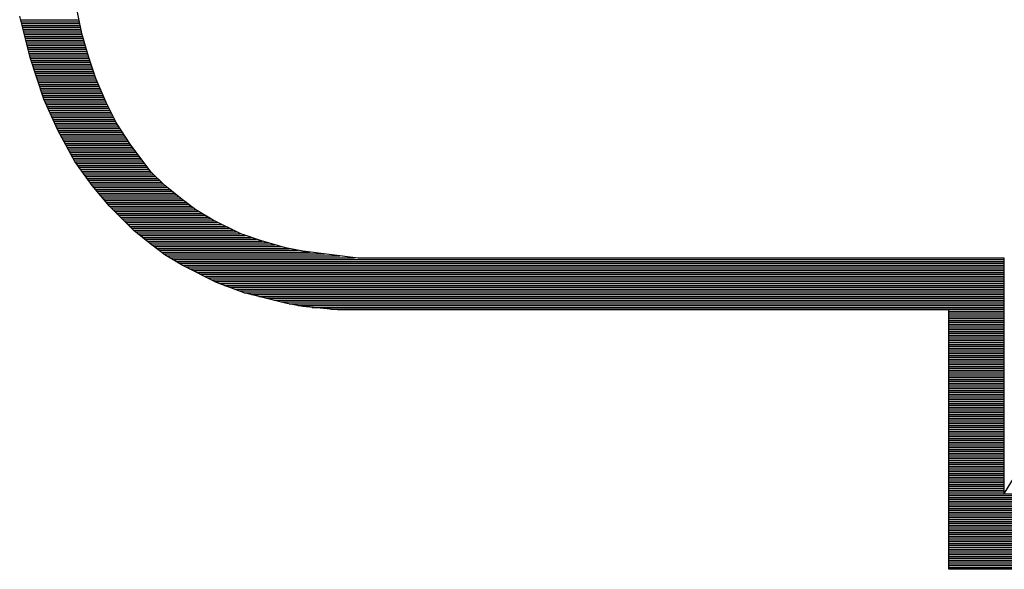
# Model space of a CAD drawing. Extents: x -59 to 351, y -56 to 231.
# Tile 14 of 34: x 4.99 to 7.6, y 27.39 to 28.84. Entities that reach past the tile are written whole.
import ezdxf

# ---------------------------------------------------------------- set-up
doc = ezdxf.new("R2010")
doc.units = 0
doc.layers.add('BG_SILKSCREEN_BOTTOM', color=23, linetype='CONTINUOUS')

msp = doc.modelspace()

# ---------------------------------------------------------------- linework, layer by layer
at = {"layer": 'BG_SILKSCREEN_BOTTOM'}
for points in [[(8.463915, 29.008045), (7.595235, 27.590725)], [(5.153787, 28.806877), (5.135499, 28.898317)], [(5.016627, 28.742869), (4.989195, 28.852597)], [(4.991633, 28.842843), (5.146624, 28.842843)], [(4.992853, 28.837966), (5.147564, 28.837966)], [(4.994072, 28.833089), (5.148555, 28.833089)], [(4.995291, 28.828213), (5.14952, 28.828213)], [(4.99651, 28.823336), (5.15051, 28.823336)], [(4.997729, 28.818459), (5.151501, 28.818459)], [(4.998949, 28.813582), (5.152441, 28.813582)], [(5.000168, 28.808705), (5.153431, 28.808705)], [(5.001387, 28.803829), (5.154701, 28.803829)], [(5.172075, 28.742869), (5.153787, 28.806877)], [(5.002606, 28.798952), (5.156073, 28.798952)], [(5.003825, 28.794075), (5.157445, 28.794075)], [(5.005045, 28.789198), (5.158842, 28.789198)], [(5.006264, 28.784321), (5.160264, 28.784321)], [(5.007483, 28.779445), (5.161661, 28.779445)], [(5.008702, 28.774568), (5.163033, 28.774568)], [(5.009921, 28.769691), (5.164455, 28.769691)], [(5.011141, 28.764814), (5.165827, 28.764814)], [(5.01236, 28.759937), (5.167198, 28.759937)], [(5.013579, 28.755061), (5.168595, 28.755061)], [(5.014798, 28.750184), (5.170018, 28.750184)], [(5.016017, 28.745307), (5.171415, 28.745307)], [(5.053203, 28.633141), (5.016627, 28.742869)], [(5.017465, 28.74043), (5.172913, 28.74043)], [(5.019065, 28.735553), (5.174513, 28.735553)], [(5.020742, 28.730677), (5.17619, 28.730677)], [(5.022342, 28.7258), (5.17779, 28.7258)], [(5.190363, 28.688005), (5.172075, 28.742869)], [(5.023942, 28.720923), (5.17939, 28.720923)], [(5.025619, 28.716046), (5.181067, 28.716046)], [(5.027219, 28.711169), (5.182667, 28.711169)], [(5.028819, 28.706293), (5.184267, 28.706293)], [(5.030495, 28.701416), (5.185943, 28.701416)], [(5.032096, 28.696539), (5.187544, 28.696539)], [(5.033696, 28.691662), (5.189144, 28.691662)], [(5.035372, 28.686785), (5.190922, 28.686785)], [(5.036972, 28.681909), (5.192979, 28.681909)], [(5.038573, 28.677032), (5.195087, 28.677032)], [(5.217795, 28.623997), (5.190363, 28.688005)], [(5.040249, 28.672155), (5.19717, 28.672155)], [(5.041849, 28.667278), (5.199278, 28.667278)], [(5.043449, 28.662401), (5.201336, 28.662401)], [(5.045126, 28.657525), (5.203469, 28.657525)], [(5.046726, 28.652648), (5.205552, 28.652648)], [(5.048326, 28.647771), (5.20761, 28.647771)], [(5.050003, 28.642894), (5.209718, 28.642894)], [(5.051603, 28.638017), (5.211801, 28.638017)], [(5.089779, 28.550845), (5.053203, 28.633141)], [(5.053203, 28.633141), (5.213909, 28.633141)], [(5.055413, 28.628264), (5.215966, 28.628264)], [(5.057572, 28.623387), (5.2181, 28.623387)], [(5.245227, 28.569133), (5.217795, 28.623997)], [(5.059756, 28.61851), (5.220538, 28.61851)], [(5.06189, 28.613633), (5.222977, 28.613633)], [(5.064049, 28.608757), (5.225415, 28.608757)], [(5.066233, 28.60388), (5.227853, 28.60388)], [(5.068392, 28.599003), (5.230292, 28.599003)], [(5.070577, 28.594126), (5.23273, 28.594126)], [(5.07271, 28.589249), (5.235169, 28.589249)], [(5.07492, 28.584373), (5.237607, 28.584373)], [(5.077079, 28.579496), (5.240045, 28.579496)], [(5.079263, 28.574619), (5.242484, 28.574619)], [(5.081397, 28.569742), (5.244922, 28.569742)], [(5.281803, 28.514269), (5.245227, 28.569133)], [(5.083556, 28.564865), (5.248123, 28.564865)], [(5.08574, 28.559989), (5.251323, 28.559989)], [(5.087899, 28.555112), (5.2546, 28.555112)], [(5.135499, 28.468549), (5.089779, 28.550845)], [(5.09016, 28.550235), (5.257876, 28.550235)], [(5.092827, 28.545358), (5.261077, 28.545358)], [(5.09557, 28.540481), (5.264353, 28.540481)], [(5.098263, 28.535605), (5.26763, 28.535605)], [(5.10098, 28.530728), (5.27083, 28.530728)], [(5.103673, 28.525851), (5.274107, 28.525851)], [(5.106391, 28.520974), (5.277383, 28.520974)], [(5.109134, 28.516097), (5.280584, 28.516097)], [(5.111826, 28.511221), (5.284089, 28.511221)], [(5.114544, 28.506344), (5.287747, 28.506344)], [(5.117211, 28.501467), (5.291404, 28.501467)], [(5.119954, 28.49659), (5.295062, 28.49659)], [(5.122647, 28.491713), (5.298719, 28.491713)], [(5.336667, 28.441117), (5.281803, 28.514269)], [(5.125364, 28.486837), (5.302377, 28.486837)], [(5.128057, 28.48196), (5.306035, 28.48196)], [(5.130775, 28.477083), (5.309692, 28.477083)], [(5.133518, 28.472206), (5.31335, 28.472206)], [(5.181219, 28.404541), (5.135499, 28.468549)], [(5.136413, 28.467329), (5.317007, 28.467329)], [(5.139868, 28.462453), (5.320665, 28.462453)], [(5.143373, 28.457576), (5.324323, 28.457576)], [(5.146853, 28.452699), (5.32798, 28.452699)], [(5.150307, 28.447822), (5.331638, 28.447822)], [(5.153787, 28.442945), (5.335295, 28.442945)], [(5.157292, 28.438069), (5.339715, 28.438069)], [(5.373243, 28.404541), (5.336667, 28.441117)], [(5.160797, 28.433192), (5.344592, 28.433192)], [(5.164252, 28.428315), (5.349469, 28.428315)], [(5.167757, 28.423438), (5.354345, 28.423438)], [(5.171237, 28.418561), (5.359222, 28.418561)], [(5.174691, 28.413685), (5.364099, 28.413685)], [(5.178171, 28.408808), (5.368976, 28.408808)], [(5.226939, 28.349677), (5.181219, 28.404541)], [(5.181752, 28.403931), (5.374005, 28.403931)], [(5.185791, 28.399054), (5.380101, 28.399054)], [(5.189906, 28.394177), (5.386197, 28.394177)], [(5.193944, 28.389301), (5.392293, 28.389301)], [(5.418963, 28.367965), (5.373243, 28.404541)], [(5.197983, 28.384424), (5.398389, 28.384424)], [(5.202098, 28.379547), (5.404485, 28.379547)], [(5.206136, 28.37467), (5.410581, 28.37467)], [(5.210175, 28.369793), (5.416677, 28.369793)], [(5.21429, 28.364917), (5.423078, 28.364917)], [(5.218328, 28.36004), (5.429555, 28.36004)], [(5.455539, 28.340533), (5.418963, 28.367965)], [(5.222367, 28.355163), (5.436032, 28.355163)], [(5.226482, 28.350286), (5.442585, 28.350286)], [(5.290947, 28.285669), (5.226939, 28.349677)], [(5.231206, 28.345409), (5.449062, 28.345409)], [(5.236083, 28.340533), (5.455539, 28.340533)], [(5.24096, 28.335656), (5.463692, 28.335656)], [(5.501259, 28.313101), (5.455539, 28.340533)], [(5.245837, 28.330779), (5.471846, 28.330779)], [(5.250713, 28.325902), (5.479923, 28.325902)], [(5.25559, 28.321025), (5.488076, 28.321025)], [(5.260467, 28.316149), (5.49623, 28.316149)], [(5.265344, 28.311272), (5.504917, 28.311272)], [(5.574411, 28.276525), (5.501259, 28.313101)], [(5.270221, 28.306395), (5.51467, 28.306395)], [(5.275097, 28.301518), (5.524424, 28.301518)], [(5.279974, 28.296641), (5.534177, 28.296641)], [(5.284851, 28.291765), (5.543931, 28.291765)], [(5.289728, 28.286888), (5.553685, 28.286888)], [(5.336667, 28.249093), (5.290947, 28.285669)], [(5.295519, 28.282011), (5.563438, 28.282011)], [(5.301615, 28.277134), (5.573192, 28.277134)], [(5.307711, 28.272257), (5.587213, 28.272257)], [(5.313807, 28.267381), (5.601843, 28.267381)], [(5.319903, 28.262504), (5.616473, 28.262504)], [(5.325999, 28.257627), (5.631409, 28.257627)], [(5.629275, 28.258237), (5.574411, 28.276525)], [(5.693283, 28.239949), (5.629275, 28.258237)], [(5.332095, 28.25275), (5.648477, 28.25275)], [(5.373243, 28.221661), (5.336667, 28.249093)], [(5.338343, 28.247873), (5.665546, 28.247873)], [(5.34482, 28.242997), (5.682615, 28.242997)], [(5.351297, 28.23812), (5.702427, 28.23812)], [(5.357851, 28.233243), (5.726811, 28.233243)], [(5.739003, 28.230805), (5.693283, 28.239949)], [(5.885307, 28.212517), (5.739003, 28.230805)], [(5.364328, 28.228366), (5.75851, 28.228366)], [(5.370805, 28.223489), (5.797525, 28.223489)], [(5.418963, 28.194229), (5.373243, 28.221661)], [(5.378348, 28.218613), (5.836539, 28.218613)], [(5.386502, 28.213736), (5.875553, 28.213736)], [(5.394579, 28.208859), (7.595235, 28.208859)], [(5.402732, 28.203982), (7.595235, 28.203982)], [(7.595235, 28.212517), (5.885307, 28.212517)], [(7.595235, 27.590725), (7.595235, 28.212517)], [(5.410886, 28.199105), (7.595235, 28.199105)], [(5.510403, 28.148509), (5.418963, 28.194229)], [(5.418963, 28.194229), (7.595235, 28.194229)], [(5.428717, 28.189352), (7.595235, 28.189352)], [(5.43847, 28.184475), (7.595235, 28.184475)], [(5.448224, 28.179598), (7.595235, 28.179598)], [(5.457977, 28.174721), (7.595235, 28.174721)], [(5.467731, 28.169845), (7.595235, 28.169845)], [(5.477485, 28.164968), (7.595235, 28.164968)], [(5.487238, 28.160091), (7.595235, 28.160091)], [(5.496992, 28.155214), (7.595235, 28.155214)], [(5.506745, 28.150337), (7.595235, 28.150337)], [(5.583555, 28.121077), (5.510403, 28.148509)], [(5.518556, 28.145461), (7.595235, 28.145461)], [(5.531587, 28.140584), (7.595235, 28.140584)], [(5.544541, 28.135707), (7.595235, 28.135707)], [(5.557571, 28.13083), (7.595235, 28.13083)], [(5.570601, 28.125953), (7.595235, 28.125953)], [(5.693283, 28.093645), (5.583555, 28.121077)], [(5.583555, 28.121077), (7.595235, 28.121077)], [(5.603062, 28.1162), (7.595235, 28.1162)], [(5.622569, 28.111323), (7.595235, 28.111323)], [(5.642077, 28.106446), (7.595235, 28.106446)], [(5.661584, 28.101569), (7.595235, 28.101569)], [(5.681091, 28.096693), (7.595235, 28.096693)], [(5.739003, 28.084501), (5.693283, 28.093645)], [(5.702427, 28.091816), (7.595235, 28.091816)], [(5.726811, 28.086939), (7.595235, 28.086939)], [(5.830443, 28.075357), (5.739003, 28.084501)], [(5.763387, 28.082062), (7.595235, 28.082062)], [(5.812155, 28.077185), (7.595235, 28.077185)], [(7.448931, 28.075357), (5.830443, 28.075357)], [(7.448931, 27.389557), (7.448931, 28.075357)], [(7.448931, 28.072309), (7.595235, 28.072309)], [(7.448931, 28.067432), (7.595235, 28.067432)], [(7.448931, 28.062555), (7.595235, 28.062555)], [(7.448931, 28.057678), (7.595235, 28.057678)], [(7.448931, 28.052801), (7.595235, 28.052801)], [(7.448931, 28.047925), (7.595235, 28.047925)], [(7.448931, 28.043048), (7.595235, 28.043048)], [(7.448931, 28.038171), (7.595235, 28.038171)], [(7.448931, 28.033294), (7.595235, 28.033294)], [(7.448931, 28.028417), (7.595235, 28.028417)], [(7.448931, 28.023541), (7.595235, 28.023541)], [(7.448931, 28.018664), (7.595235, 28.018664)], [(7.448931, 28.013787), (7.595235, 28.013787)], [(7.448931, 28.00891), (7.595235, 28.00891)], [(7.448931, 28.004033), (7.595235, 28.004033)], [(7.448931, 27.999157), (7.595235, 27.999157)], [(7.448931, 27.99428), (7.595235, 27.99428)], [(7.448931, 27.989403), (7.595235, 27.989403)], [(7.448931, 27.984526), (7.595235, 27.984526)], [(7.448931, 27.979649), (7.595235, 27.979649)], [(7.448931, 27.974773), (7.595235, 27.974773)], [(7.448931, 27.969896), (7.595235, 27.969896)], [(7.448931, 27.965019), (7.595235, 27.965019)], [(7.448931, 27.960142), (7.595235, 27.960142)], [(7.448931, 27.955265), (7.595235, 27.955265)], [(7.448931, 27.950389), (7.595235, 27.950389)], [(7.448931, 27.945512), (7.595235, 27.945512)], [(7.448931, 27.940635), (7.595235, 27.940635)], [(7.448931, 27.935758), (7.595235, 27.935758)], [(7.448931, 27.930881), (7.595235, 27.930881)], [(7.448931, 27.926005), (7.595235, 27.926005)], [(7.448931, 27.921128), (7.595235, 27.921128)], [(7.448931, 27.916251), (7.595235, 27.916251)], [(7.448931, 27.911374), (7.595235, 27.911374)], [(7.448931, 27.906497), (7.595235, 27.906497)], [(7.448931, 27.901621), (7.595235, 27.901621)], [(7.448931, 27.896744), (7.595235, 27.896744)], [(7.448931, 27.891867), (7.595235, 27.891867)], [(7.448931, 27.88699), (7.595235, 27.88699)], [(7.448931, 27.882113), (7.595235, 27.882113)], [(7.448931, 27.877237), (7.595235, 27.877237)], [(7.448931, 27.87236), (7.595235, 27.87236)], [(7.448931, 27.867483), (7.595235, 27.867483)], [(7.448931, 27.862606), (7.595235, 27.862606)], [(7.448931, 27.857729), (7.595235, 27.857729)], [(7.448931, 27.852853), (7.595235, 27.852853)], [(7.448931, 27.847976), (7.595235, 27.847976)], [(7.448931, 27.843099), (7.595235, 27.843099)], [(7.448931, 27.838222), (7.595235, 27.838222)], [(7.448931, 27.833345), (7.595235, 27.833345)], [(7.448931, 27.828469), (7.595235, 27.828469)], [(7.448931, 27.823592), (7.595235, 27.823592)], [(7.448931, 27.818715), (7.595235, 27.818715)], [(7.448931, 27.813838), (7.595235, 27.813838)], [(7.448931, 27.808961), (7.595235, 27.808961)], [(7.448931, 27.804085), (7.595235, 27.804085)], [(7.448931, 27.799208), (7.595235, 27.799208)], [(7.448931, 27.794331), (7.595235, 27.794331)], [(7.448931, 27.789454), (7.595235, 27.789454)], [(7.448931, 27.784577), (7.595235, 27.784577)], [(7.448931, 27.779701), (7.595235, 27.779701)], [(7.448931, 27.774824), (7.595235, 27.774824)], [(7.448931, 27.769947), (7.595235, 27.769947)], [(7.448931, 27.76507), (7.595235, 27.76507)], [(7.448931, 27.760193), (7.595235, 27.760193)], [(7.448931, 27.755317), (7.595235, 27.755317)], [(7.448931, 27.75044), (7.595235, 27.75044)], [(7.448931, 27.745563), (7.595235, 27.745563)], [(7.448931, 27.740686), (7.595235, 27.740686)], [(7.448931, 27.735809), (7.595235, 27.735809)], [(7.448931, 27.730933), (7.595235, 27.730933)], [(7.448931, 27.726056), (7.595235, 27.726056)], [(7.448931, 27.721179), (7.595235, 27.721179)], [(7.448931, 27.716302), (7.595235, 27.716302)], [(7.448931, 27.711425), (7.595235, 27.711425)], [(7.448931, 27.706549), (7.595235, 27.706549)], [(7.448931, 27.701672), (7.595235, 27.701672)], [(7.448931, 27.696795), (7.595235, 27.696795)], [(7.448931, 27.691918), (7.595235, 27.691918)], [(7.448931, 27.687041), (7.595235, 27.687041)], [(7.448931, 27.682165), (7.595235, 27.682165)], [(7.448931, 27.677288), (7.595235, 27.677288)], [(7.448931, 27.672411), (7.595235, 27.672411)], [(7.448931, 27.667534), (7.595235, 27.667534)], [(7.448931, 27.662657), (7.595235, 27.662657)], [(7.448931, 27.657781), (7.595235, 27.657781)], [(7.448931, 27.652904), (7.595235, 27.652904)], [(7.448931, 27.648027), (7.595235, 27.648027)], [(7.448931, 27.64315), (7.595235, 27.64315)], [(7.448931, 27.638273), (7.595235, 27.638273)], [(7.448931, 27.633397), (7.595235, 27.633397)], [(7.448931, 27.62852), (7.595235, 27.62852)], [(7.448931, 27.623643), (7.595235, 27.623643)], [(7.448931, 27.618766), (7.595235, 27.618766)], [(7.448931, 27.613889), (7.595235, 27.613889)], [(7.448931, 27.609013), (7.595235, 27.609013)], [(7.448931, 27.604136), (7.595235, 27.604136)], [(7.448931, 27.599259), (7.595235, 27.599259)], [(7.448931, 27.594382), (7.595235, 27.594382)], [(7.448931, 27.589505), (7.761757, 27.589505)], [(7.448931, 27.584629), (7.75876, 27.584629)], [(7.448931, 27.579752), (7.755788, 27.579752)], [(7.448931, 27.574875), (7.752817, 27.574875)], [(7.448931, 27.569998), (7.749794, 27.569998)], [(7.448931, 27.565121), (7.746822, 27.565121)], [(7.448931, 27.560245), (7.743825, 27.560245)], [(7.448931, 27.555368), (7.740802, 27.555368)], [(7.448931, 27.550491), (7.737831, 27.550491)], [(7.448931, 27.545614), (7.734833, 27.545614)], [(7.448931, 27.540737), (7.731862, 27.540737)], [(7.448931, 27.535861), (7.72889, 27.535861)], [(7.448931, 27.530984), (7.725842, 27.530984)], [(7.448931, 27.526107), (8.851494, 27.526107)], [(7.448931, 27.52123), (8.848446, 27.52123)], [(7.448931, 27.516353), (8.845372, 27.516353)], [(7.448931, 27.511477), (8.842324, 27.511477)], [(7.448931, 27.5066), (8.839276, 27.5066)], [(7.448931, 27.501723), (8.836228, 27.501723)], [(7.448931, 27.496846), (8.833129, 27.496846)], [(7.448931, 27.491969), (8.830056, 27.491969)], [(7.448931, 27.487093), (8.827008, 27.487093)], [(7.448931, 27.482216), (8.823909, 27.482216)], [(7.448931, 27.477339), (8.820861, 27.477339)], [(7.448931, 27.472462), (8.817788, 27.472462)], [(7.448931, 27.467585), (8.81474, 27.467585)], [(7.448931, 27.462709), (8.811692, 27.462709)], [(7.448931, 27.457832), (8.808593, 27.457832)], [(7.448931, 27.452955), (8.805545, 27.452955)], [(7.448931, 27.448078), (8.802472, 27.448078)], [(7.448931, 27.443201), (8.799424, 27.443201)], [(7.448931, 27.438325), (8.796325, 27.438325)], [(7.448931, 27.433448), (8.793277, 27.433448)], [(7.448931, 27.428571), (8.790203, 27.428571)], [(7.448931, 27.423694), (8.787155, 27.423694)], [(7.448931, 27.418817), (8.784107, 27.418817)], [(7.448931, 27.413941), (8.781009, 27.413941)], [(7.448931, 27.409064), (8.777961, 27.409064)], [(7.448931, 27.404187), (8.774887, 27.404187)], [(7.448931, 27.39931), (8.771839, 27.39931)], [(7.448931, 27.394433), (8.76874, 27.394433)], [(8.765667, 27.389557), (7.448931, 27.389557)]]:
    msp.add_lwpolyline(points, dxfattribs=at)

doc.saveas('drawing.dxf')
